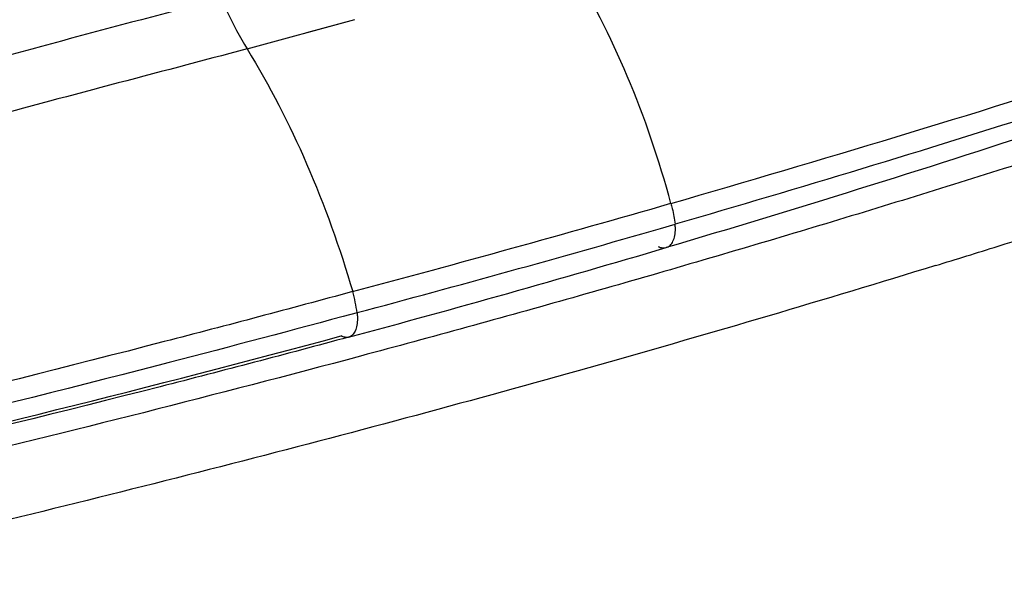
# Model space of a CAD drawing. Header units: millimetres. Extents: x -106 to 325, y 6 to 547.
# Tile 11 of 14: x 63 to 200, y 370 to 449. Entities that reach past the tile are written whole.
import ezdxf

# ---------------------------------------------------------------- set-up
doc = ezdxf.new("R2010")
doc.units = ezdxf.units.MM
doc.header["$LTSCALE"] = 30.734
doc.layers.get('0').update_dxf_attribs({"linetype": 'CONTINUOUS'})

msp = doc.modelspace()

# ---------------------------------------------------------------- linework, layer by layer
at = {"color": 6, "linetype": 'Continuous'}
for p, q in [((94.67, 445.41), (109.57, 449.47)), ((102.95, 447.67), (109.57, 449.47)), ((151.92, 420.54), (153.94, 421.12)), ((151.93, 420.53), (153.94, 421.11)), ((152.71, 417.88), (152.71, 417.88)), ((109.89, 408.86), (107.95, 408.34)), ((109.89, 408.86), (107.97, 408.33)), ((108.73, 405.47), (108.73, 405.47))]:
    msp.add_line(p, q, dxfattribs=at)
for centre, radius, start, end in [((1783.1, -5941.61), 6614.1, 104.822041, 105.218636), ((2288.49, -7891.18), 8620.42, 104.743429, 105.005408), ((-489.96, 2655.89), 2322.75, 286.07911, 287.68442), ((-494.07, 2670), 2337.43, 284.95889, 286.08), ((-481.55, 2620.93), 2289.77, 284.96921, 286.06094), ((147.8, 420.45), 6.18, 0.4151, 6.2852), ((-387.73, 2248.73), 1908.95, 285.07404, 286.44577), ((91.22, 406.5), 18.82, 7.1827, 16.2772)]:
    msp.add_arc(centre, radius, start, end, dxfattribs=at)
at = {"color": 7, "linetype": 'Continuous'}
for centre, radius, start, end in [((-373.23, 2245.24), 1914.57, 287.3802, 288.36351), ((-395.25, 2314.84), 1987.57, 287.12477, 287.38668)]:
    msp.add_arc(centre, radius, start, end, dxfattribs=at)
at = {"color": 6, "linetype": 'Continuous'}
for points, knots in [([(153.36, 424), (151.75, 430), (147.82, 441.53), (142.34, 452.41), (139.25, 457.46)], [0, 0, 0, 0, 0.51198, 1, 1, 1, 1]), ([(91.1, 452.41), (91.36, 451.79), (92.42, 449.39), (93.65, 447.07), (94.67, 445.41)], [0, 0, 0, 0, 0.256755, 1, 1, 1, 1]), ([(94.67, 445.41), (97.79, 440.32), (103.39, 429.37), (107.53, 417.81), (109.29, 411.78)], [0, 0, 0, 0, 0.487571, 1, 1, 1, 1]), ([(222.24, 442.23), (216.69, 440.4), (194.02, 433.05), (171.21, 426.13), (153.94, 421.12)], [0, 0, 0, 0, 0.245439, 1, 1, 1, 1]), ([(222.92, 440.24), (217.22, 438.28), (193.94, 430.44), (170.48, 423.13), (152.71, 417.88)], [0, 0, 0, 0, 0.245594, 1, 1, 1, 1]), ([(153.36, 424.01), (153.43, 423.77), (153.68, 422.82), (153.86, 421.85), (153.94, 421.12)], [0, 0, 0, 0, 0.252577, 1, 1, 1, 1]), ([(152.71, 417.88), (152.91, 417.94), (153.29, 418.18), (153.7, 418.78), (153.94, 419.58), (153.98, 420.17), (153.98, 420.49)], [0, 0, 0, 0, 0.198218, 0.424538, 0.692347, 1, 1, 1, 1]), ([(151.6, 418.03), (151.78, 417.94), (152.14, 417.81), (152.54, 417.83), (152.71, 417.88)], [0, 0, 0, 0, 0.527037, 1, 1, 1, 1]), ([(109.28, 411.78), (100.6, 409.42), (65.16, 400.01), (29.52, 391.38), (2.54, 385.2)], [0, 0, 0, 0, 0.245307, 1, 1, 1, 1]), ([(107.97, 408.33), (99.42, 406.02), (64.5, 396.79), (29.38, 388.34), (2.78, 382.37)], [0, 0, 0, 0, 0.245209, 1, 1, 1, 1]), ([(109.95, 408.06), (109.95, 407.74), (109.9, 407.15), (109.68, 406.35), (109.29, 405.75), (108.92, 405.52), (108.73, 405.47)], [0, 0, 0, 0, 0.314046, 0.584432, 0.808368, 1, 1, 1, 1]), ([(109.89, 408.86), (109.9, 408.79), (109.93, 408.53), (109.95, 408.26), (109.95, 408.06)], [0, 0, 0, 0, 0.255068, 1, 1, 1, 1]), ([(1.63, 379.95), (10.69, 381.9), (46.2, 389.8), (81.53, 398.57), (107.7, 405.64)], [0, 0, 0, 0, 0.254642, 1, 1, 1, 1]), ([(108.73, 405.47), (100.04, 403.12), (64.54, 393.79), (28.79, 385.4), (1.71, 379.56)], [0, 0, 0, 0, 0.245247, 1, 1, 1, 1]), ([(108.73, 405.47), (108.57, 405.42), (108.2, 405.42), (107.87, 405.55), (107.7, 405.64)], [0, 0, 0, 0, 0.469998, 1, 1, 1, 1])]:
    msp.add_open_spline(points, degree=3, knots=knots, dxfattribs=at)
at = {"color": 7, "linetype": 'Continuous'}
for points, knots in [([(224.6, 436.95), (215.39, 433.9), (196.76, 427.88), (168.48, 419.22), (139.64, 410.83), (100.21, 399.97), (49.66, 387.18), (8.7, 377.93), (-12.08, 373.51)], [0, 0, 0, 0, 0.118793, 0.239478, 0.36199, 0.486276, 0.739942, 1, 1, 1, 1]), ([(190, 415.39), (174.55, 410.63), (143.17, 401.37), (95.27, 388.42), (46.05, 376.26), (12.73, 368.76), (-4.13, 365.14)], [0, 0, 0, 0, 0.241794, 0.489255, 0.742098, 1, 1, 1, 1])]:
    msp.add_open_spline(points, degree=3, knots=knots, dxfattribs=at)

doc.saveas('drawing.dxf')
